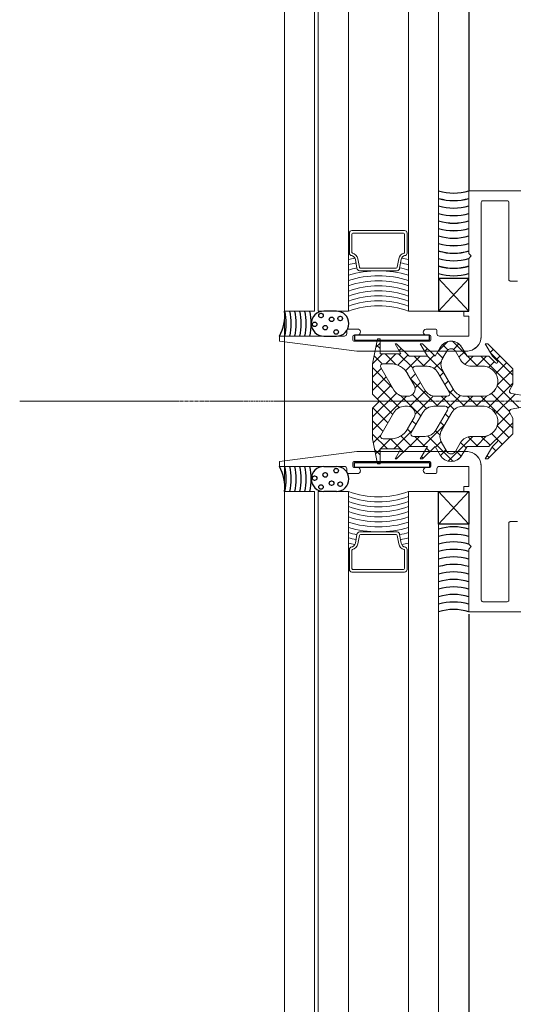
# Model space of a CAD drawing. Header units: millimetres. Extents: x -217426 to 968941, y -263248 to 449708.
# Tile 21 of 47: x 8956 to 9054, y -26950 to -26754. Entities that reach past the tile are written whole.
import ezdxf

# ---------------------------------------------------------------- set-up
doc = ezdxf.new("R2010")
doc.units = ezdxf.units.MM
doc.linetypes.add('a_base _85_a_base _85_WEST PTB LVL 2 - FACADE$0$CENTER', pattern=[50.8, 31.75, -6.35, 6.35, -6.35])
doc.linetypes.add('BIAL-IT1I-KGD-001-IN-DWG-141 LEVEL 2 - OVERALL FIRE EXIT PLAN$0$CENTER', pattern=[2, 1.25, -0.25, 0.25, -0.25])
doc.layers.get('0').update_dxf_attribs({"color": 254, "lineweight": 0})
for name, color, linetype, lineweight in [('ARCH', 9, 'Continuous', 0), ('YD-EXTERNAL 1', 254, 'Continuous', 0), ('YD-EXTERNAL 4', 254, 'Continuous', 0), ('YD-WALL', 254, 'Continuous', 0)]:
    doc.layers.add(name, color=color, linetype=linetype, lineweight=lineweight)

# ---------------------------------------------------------------- blocks, each defined once
blk = doc.blocks.new('BIAL-IT1I-KGD-001-IN-DWG-141 LEVEL 2 - OVERALL FIRE EXIT PLAN$0$CW LAYOUT')
at = {"linetype": 'BIAL-IT1I-KGD-001-IN-DWG-141 LEVEL 2 - OVERALL FIRE EXIT PLAN$0$CENTER', "ltscale": 0.5}
blk.add_line((4000, -52.8), (4000, 208.76), dxfattribs=at)
at = {"linetype": 'ByBlock'}
for p, q in [((3958, 36.76), (3958, 64.76)), ((4042, 36.76), (4042, 64.76)), ((3976, 46.46), (3976, 45.06)), ((4024, 46.46), (4024, 45.06)), ((3960, 44.46), (3960, 39.56)), ((3975.7, 44.76), (3960.3, 44.76)), ((4024.3, 44.76), (4039.7, 44.76)), ((4040, 44.46), (4040, 39.56)), ((3960.3, 39.26), (3987, 39.26)), ((4039.7, 39.26), (4013, 39.26)), ((3970.5, 36.76), (3958, 36.76)), ((3971, 37.26), (3970.5, 36.76)), ((3971.5, 36.76), (3971, 37.26)), ((3982, 36.76), (3971.5, 36.76)), ((3982, 35.76), (3982, 36.76)), ((3983, 35.76), (3982, 35.76)), ((3983, 36.76), (3983, 35.76)), ((3987, 36.76), (3983, 36.76)), ((3987, 30.9), (3987, 36.76)), ((3990, 36.26), (3990, 14.45)), ((4010, 36.26), (4010, 14.45)), ((4013, 30.9), (4013, 36.76)), ((4013, 36.76), (4017, 36.76)), ((4017, 36.76), (4017, 35.76)), ((4017, 35.76), (4018, 35.76)), ((4018, 35.76), (4018, 36.76)), ((4018, 36.76), (4028.5, 36.76)), ((4028.5, 36.76), (4029, 37.26)), ((4029, 37.26), (4029.5, 36.76)), ((4029.5, 36.76), (4042, 36.76)), ((3985.6, 28.25), (3985.6, 30.1)), ((3985.9, 30.4), (3986.5, 30.4)), ((4014.1, 30.4), (4013.5, 30.4)), ((4014.4, 28.25), (4014.4, 30.1)), ((3986.8, 28.9), (3986.8, 28.25)), ((3987.7, 29.2), (3987.1, 29.2)), ((3988, 13.95), (3988, 28.9)), ((4012, 13.95), (4012, 28.9)), ((4012.3, 29.2), (4012.9, 29.2)), ((4013.2, 28.9), (4013.2, 28.25)), ((3985.6, 12.75), (3985.6, 14.75)), ((3986.8, 14.45), (3986.8, 13.95)), ((3990, 14.45), (3988, -1)), ((4010, 14.45), (4012, -1)), ((4013.2, 14.45), (4013.2, 13.95)), ((4014.4, 12.75), (4014.4, 14.75)), ((3986.5, 12.45), (3985.9, 12.45)), ((3987, -1), (3987, 11.95)), ((3987.1, 13.65), (3987.7, 13.65)), ((4012.9, 13.65), (4012.3, 13.65)), ((4013, -1), (4013, 11.95)), ((4013.5, 12.45), (4014.1, 12.45)), ((3988, -1), (3987, -1)), ((4012, -1), (4013, -1))]:
    blk.add_line(p, q, dxfattribs=at)
for p, q in [((3998.45, 45.29), (3999, 48.45)), ((4001, 48.45), (4001.55, 45.29)), ((3958, 45.26), (3958, 45.26)), ((3958, 45.26), (3958, 45.26)), ((3958, 45.26), (3958, 45.26)), ((3958, 45.26), (3958, 45.26)), ((3988.5, 40.56), (3993.5, 45.56)), ((3990.31, 41.11), (3994.76, 45.56)), ((3991, 39.15), (3997.13, 45.28)), ((3993.5, 45.56), (3996.63, 45.56)), ((3996.81, 42.45), (3993.7, 45.56)), ((4001.21, 40.7), (3996.35, 45.56)), ((3996.63, 45.56), (3997.7, 44.95)), ((3996.92, 42.42), (4001.29, 46.79)), ((4002.44, 42.13), (3998.57, 46)), ((3999, 39.2), (4005.37, 45.56)), ((4002.3, 44.95), (4003.37, 45.56)), ((4003.37, 45.56), (4006.5, 45.56)), ((4007.6, 42.26), (4004.3, 45.56)), ((4006.5, 45.56), (4011.5, 40.56)), ((3994.47, 42.14), (3992.27, 44.34)), ((3998.45, 41.3), (4002.03, 44.88)), ((4004.75, 42.47), (4002.28, 44.94)), ((4004.89, 42.43), (4007.26, 44.8)), ((4006.44, 41.33), (4008.59, 43.48)), ((3991, 41.51), (3988.5, 40.06)), ((3990.24, 41.07), (3989.62, 41.69)), ((3991.73, 42.23), (3990.95, 43.01)), ((3991.97, 42.48), (3991, 41.51)), ((3991, 40.8), (3992.33, 42.13)), ((3993.23, 40.73), (3992.08, 41.88)), ((4007.67, 42.13), (4009, 40.8)), ((4009, 41.51), (4008.03, 42.48)), ((4011.5, 40.06), (4009, 41.51)), ((4009.17, 41.41), (4009.91, 42.15)), ((3988.5, 40.06), (3988.5, 40.56)), ((3988.56, 40.1), (3988.5, 40.16)), ((3991, 36.42), (3991, 40.8)), ((3993, 38.31), (3991, 40.31)), ((3993, 39.87), (3993, 37.28)), ((4001, 38.26), (3998.9, 40.36)), ((4009, 38.22), (4006.92, 40.29)), ((4007, 39.24), (4008.78, 41.02)), ((4007, 37.28), (4007, 39.87)), ((4009, 40.8), (4009, 36.42)), ((4010.85, 40.44), (4011.24, 40.83)), ((4011.5, 40.56), (4011.5, 40.06)), ((3991, 36.5), (3993, 38.5)), ((3992.65, 36.01), (3991, 37.66)), ((3999, 35.95), (3999, 39.25)), ((3999, 36.54), (4001, 38.54)), ((4001, 35.61), (3999, 37.61)), ((4001, 39.25), (4001, 35.55)), ((4011.93, 32.64), (4007, 37.57)), ((4007.08, 36.67), (4009, 38.59)), ((3988.01, 33.51), (3990.8, 36.3)), ((3989.25, 35.41), (3991, 36.42)), ((3991.2, 34.8), (3990.1, 35.9)), ((3997.73, 32.62), (4001, 35.89)), ((4008.21, 35.14), (4009.3, 36.24)), ((4009, 36.42), (4010.75, 35.41)), ((3989.63, 33.73), (3988.55, 34.8)), ((3991.75, 35.12), (3990, 34.11)), ((3993.9, 31.57), (3997.75, 33.79)), ((3998.34, 32.96), (3997.6, 33.7)), ((4001.39, 32.57), (3998.85, 35.11)), ((3999, 31.24), (4001.64, 33.88)), ((4006.94, 28.58), (4011.97, 33.61)), ((4010, 34.11), (4008.25, 35.12)), ((4009.89, 34.17), (4010.97, 35.26)), ((3990.14, 30.56), (3988.08, 32.62)), ((3988.68, 31.53), (3989.74, 32.59)), ((3990, 32.37), (3991.4, 31.57)), ((3990.28, 30.48), (3991.38, 31.58)), ((3990.92, 28.46), (3994.19, 31.73)), ((3994.97, 31.03), (3994.24, 31.76)), ((3998.25, 32.92), (3994.25, 30.61)), ((3996.65, 32), (3995.92, 32.73)), ((3999, 30.18), (3999, 32.49)), ((4001, 30.31), (3999, 32.31)), ((4001, 29.78), (4001, 32.09)), ((4001.75, 32.52), (4005.75, 30.21)), ((4002.25, 33.38), (4005.75, 31.36)), ((4002.5, 32.09), (4003.23, 32.82)), ((4004.18, 31.12), (4004.91, 31.85)), ((4009, 27.61), (4004.56, 32.05)), ((4008.25, 31.36), (4010, 32.37)), ((4010.81, 31.11), (4009.71, 32.21)), ((18, 30.76), (3982, 30.76)), ((3982, 24.76), (3982, 30.76)), ((3988.5, 27.56), (3991, 30.06)), ((3991, 30.06), (3989.25, 31.08)), ((3993, 27.7), (3990.82, 29.88)), ((3993.46, 29.89), (3992.05, 31.3)), ((3995.66, 25.25), (4001, 30.59)), ((4002.58, 26.08), (3998.95, 29.7)), ((4005.86, 30.14), (4006.76, 31.04)), ((4009.12, 30.14), (4008.02, 31.25)), ((4010.75, 31.08), (4009, 30.06)), ((4009, 30.06), (4011.5, 27.56)), ((4018, 24.76), (4018, 30.76)), ((4018, 30.76), (7982, 30.76)), ((3991, 28.51), (3988.5, 27.06)), ((3988.5, 27.06), (3988.5, 27.56)), ((3990.07, 27.97), (3989.49, 28.56)), ((3991, 24.86), (3991, 28.51)), ((3991, 25.89), (3993, 27.89)), ((3993, 28.45), (3993, 26.14)), ((3993.75, 25.71), (3997.75, 28.02)), ((4001.05, 24.96), (3997.9, 28.11)), ((3998.63, 25.57), (4001.43, 28.37)), ((4006.25, 25.3), (4002.25, 27.61)), ((4007, 28.04), (4007, 25.73)), ((4007, 25.98), (4009, 27.98)), ((4011.5, 27.06), (4009, 28.51)), ((4009, 28.51), (4009, 24.86)), ((4009.33, 28.32), (4010.04, 29.02)), ((4011.01, 27.35), (4011.37, 27.7)), ((4011.5, 27.56), (4011.5, 27.06)), ((3990.5, 22.74), (3993.41, 25.65)), ((3993.9, 24.15), (3991, 27.05)), ((3996.75, 25.88), (3994.5, 24.58)), ((3995.53, 25.17), (3994.54, 26.16)), ((3997.29, 26.06), (3996.22, 27.13)), ((3998.84, 23.13), (4002.93, 27.22)), ((4003.25, 25.88), (4005.5, 24.58)), ((4003.88, 25.51), (4004.61, 26.25)), ((4009.5, 21.81), (4005.67, 25.64)), ((4009, 24.96), (4007, 26.96)), ((3982, 24.76), (18, 24.76)), ((3965.93, 23.97), (3965.93, 18.72)), ((3966.43, 24.47), (3970.43, 24.47)), ((3966.43, 23.77), (3966.43, 18.72)), ((3966.63, 23.97), (3970.33, 23.97)), ((3988.5, 22.36), (3991, 24.86)), ((3992.79, 22.61), (3990.77, 24.63)), ((3999, 24), (3999, 24.58)), ((4005.79, 17.57), (3999, 24.35)), ((4001, 24), (4001, 24.58)), ((4005.56, 24.54), (4006.3, 25.28)), ((4006.9, 23.23), (4009, 25.33)), ((4009, 24.86), (4011.5, 22.36)), ((4009.53, 23.2), (4010.09, 23.77)), ((7982, 24.76), (4018, 24.76)), ((4033.57, 24.47), (4029.57, 24.47)), ((4033.37, 23.97), (4029.67, 23.97)), ((4033.57, 23.77), (4033.57, 18.72)), ((4034.07, 23.97), (4034.07, 18.72)), ((3973.23, 22.47), (3971.59, 22.79)), ((3973.43, 22.97), (3971.7, 23.28)), ((3973.43, 18.72), (3973.43, 22.27)), ((3973.93, 18.72), (3973.93, 22.47)), ((3990.5, 23.22), (3988.5, 22.06)), ((3988.5, 22.06), (3988.5, 22.36)), ((3989.88, 22.86), (3989.44, 23.31)), ((3990.5, 19.07), (3990.5, 23.22)), ((3990.5, 20.09), (3992.67, 22.25)), ((3992.5, 20.25), (3990.5, 22.25)), ((3993.25, 19.24), (3997.75, 21.84)), ((3995.93, 17.57), (4001.26, 22.89)), ((4003.13, 17.57), (3998.36, 22.34)), ((3998.58, 17.57), (4002.63, 21.62)), ((4006.75, 19.24), (4002.25, 21.84)), ((4007.5, 21.18), (4009.5, 23.18)), ((4011.5, 22.06), (4009.5, 23.22)), ((4009.5, 23.22), (4009.5, 19.07)), ((4011.21, 22.23), (4011.42, 22.45)), ((4011.5, 22.36), (4011.5, 22.06)), ((4026.07, 18.72), (4026.07, 22.47)), ((4026.57, 22.97), (4028.3, 23.28)), ((4026.57, 18.72), (4026.57, 22.27)), ((4026.77, 22.47), (4028.41, 22.79)), ((3992.5, 21.12), (3992.5, 19.67)), ((3993.28, 17.57), (3997.28, 21.57)), ((3997.83, 17.57), (3995.09, 20.3)), ((3999.54, 18.51), (3996.77, 21.27)), ((4001.32, 17.65), (4004.31, 20.65)), ((4003.89, 17.57), (4006, 19.67)), ((4006.54, 17.57), (4009.5, 20.53)), ((4009.5, 19.16), (4007.5, 21.16)), ((4007.5, 21.12), (4007.5, 19.67)), ((3965.93, 13.47), (3965.93, 18.72)), ((3966.43, 13.67), (3966.43, 18.72)), ((3973.43, 18.72), (3973.43, 15.17)), ((3973.93, 18.72), (3973.93, 14.97)), ((3987.5, 18.57), (3987.5, 19.07)), ((3987.5, 19.07), (3990.5, 19.07)), ((3992.5, 17.57), (3987.5, 18.57)), ((3989.22, 18.22), (3988.38, 19.07)), ((3988.73, 18.32), (3989.48, 19.07)), ((3992.53, 17.57), (3990.5, 19.59)), ((3990.94, 17.88), (3992.54, 19.48)), ((3995.18, 17.57), (3993.41, 19.33)), ((4000, 18.97), (3998.6, 17.57)), ((4001.4, 17.57), (4000, 18.97)), ((4008.28, 17.72), (4006.78, 19.22)), ((4012.5, 18.57), (4007.5, 17.57)), ((4009.5, 19.07), (4012.5, 19.07)), ((4010.49, 18.16), (4009.59, 19.07)), ((4009.61, 17.99), (4010.69, 19.07)), ((4012.5, 18.81), (4012.24, 19.07)), ((4012.5, 19.07), (4012.5, 18.57)), ((4026.07, 18.72), (4026.07, 14.97)), ((4026.57, 18.72), (4026.57, 15.17)), ((4033.57, 13.67), (4033.57, 18.72)), ((4034.07, 13.47), (4034.07, 18.72)), ((3998.6, 17.57), (3992.5, 17.57)), ((4007.5, 17.57), (4001.4, 17.57)), ((3973.23, 14.97), (3971.59, 14.64)), ((3973.43, 14.47), (3971.7, 14.16)), ((4026.57, 14.47), (4028.3, 14.16)), ((4026.77, 14.97), (4028.41, 14.64)), ((18, 12.76), (3982, 12.76)), ((3970.43, 12.97), (3966.43, 12.97)), ((3966.63, 13.47), (3970.33, 13.47)), ((3982, 6.76), (3982, 12.76)), ((4018, 6.76), (4018, 12.76)), ((4018, 12.76), (7982, 12.76)), ((4029.57, 12.97), (4033.57, 12.97)), ((4033.37, 13.47), (4029.67, 13.47)), ((3982, 6.76), (18, 6.76)), ((18, 6), (3982, 6)), ((3982, 0), (3982, 6)), ((7982, 6.76), (4018, 6.76)), ((4018, 0), (4018, 6)), ((4018, 6), (7982, 6)), ((3982, 0), (18, 0)), ((7982, 0), (4018, 0))]:
    blk.add_line(p, q)
at = {"lineweight": -3, "ltscale": 1000}
for p, q in [((42.5, 36.76), (3958, 36.76)), ((3982, 36.76), (3975.5, 30.76)), ((3975.5, 36.76), (3982, 30.76)), ((3982, 36.76), (3975.5, 36.76)), ((3975.5, 36.76), (3975.5, 30.76)), ((3982, 30.76), (3982, 36.76)), ((4024.5, 36.76), (4018, 30.76)), ((4018, 36.76), (4024.5, 30.76)), ((4018, 36.76), (4024.5, 30.76)), ((4024.5, 36.76), (4018, 30.76)), ((4018, 36.76), (4024.5, 36.76)), ((4018, 30.76), (4018, 36.76)), ((4018, 36.76), (4024.5, 36.76)), ((4018, 30.76), (4018, 36.76)), ((4024.5, 36.76), (4024.5, 30.76)), ((4024.5, 36.76), (4024.5, 30.76)), ((4042.5, 36.76), (7958.5, 36.76)), ((3975.5, 30.76), (3982, 30.76)), ((4024.5, 30.76), (4018, 30.76)), ((4024.5, 30.76), (4018, 30.76)), ((3987.8, 28.93), (3986.8, 28.93)), ((3986.8, 28.93), (3986.8, 13.98)), ((3987.8, 13.98), (3987.8, 28.93)), ((4012.2, 28.93), (4013.2, 28.93)), ((4012.2, 13.98), (4012.2, 28.93)), ((4013.2, 28.93), (4013.2, 13.98)), ((3986.8, 13.98), (3987.8, 13.98)), ((4013.2, 13.98), (4012.2, 13.98)), ((3982, 10.36), (3982, 7.86)), ((3987, 7.86), (3987, 10.36)), ((4013, 7.86), (4013, 10.36)), ((4018, 10.36), (4018, 7.86))]:
    blk.add_line(p, q, dxfattribs=at)
for centre in [(3983.47, 11.13), (3983.65, 9.41), (3986.16, 10.32), (4013.84, 10.32), (4016.35, 9.41), (4016.53, 11.13), (3985.31, 8.14), (4014.69, 8.14), (3982.89, 7.3), (3984.65, 6.03), (4015.35, 6.03), (4017.11, 7.3)]:
    blk.add_circle(centre, 0.453, dxfattribs=at)
for centre, radius, start, end in [((3997.95, 45.38), 0.5, 240, 350), ((4002.05, 45.38), 0.5, 190, 300), ((3992.15, 42.3), 0.25, 315, 135), ((3996, 39.55), 3.02, 354.3656, 173.748), ((4004, 39.55), 3.02, 6.252, 185.6344), ((4007.85, 42.3), 0.25, 45, 225), ((3990.5, 33.24), 2.5, 120, 240), ((3990.5, 37.28), 2.5, 300, 0), ((3996.5, 35.95), 2.5, 300, 0), ((4003.5, 35.55), 2.5, 180, 240), ((4009.5, 37.28), 2.5, 180, 240), ((4009.5, 33.24), 2.5, 300, 60), ((3990.5, 33.24), 1, 120, 240), ((4009.5, 33.24), 1, 300, 60), ((3992.65, 33.73), 2.5, 240, 300), ((3998.5, 32.49), 0.5, 0, 120), ((4001.5, 32.09), 0.5, 60, 180), ((3995.5, 28.45), 2.5, 120, 180), ((3996.5, 30.18), 2.5, 300, 0), ((4003.5, 29.78), 2.5, 180, 240), ((4007, 33.53), 2.5, 240, 300), ((4004.5, 28.04), 2.5, 0, 60), ((3993.5, 26.14), 0.5, 180, 300), ((3997.5, 24.58), 1.5, 0, 120), ((4002.5, 24.58), 1.5, 60, 180), ((4006.5, 25.73), 0.5, 240, 0), ((3966.43, 23.97), 0.5, 90, 180), ((3966.63, 23.77), 0.2, 90, 180), ((3970.33, 23.87), 0.1, 14.2815, 90), ((3970.43, 23.97), 0.5, 0, 90), ((3971.88, 24.26), 1.5, 194.2815, 258.8264), ((3971.88, 24.26), 1, 185.6106, 259.7803), ((3994.62, 18.76), 23.67, 165.3186, 168.739), ((3994.62, 18.76), 22.67, 164.6555, 168.8194), ((3994.62, 18.76), 21.67, 163.9288, 168.7751), ((3994.62, 18.76), 20.67, 163.1287, 196.8713), ((3994.62, 18.76), 19.67, 162.2434, 197.7566), ((3994.62, 18.76), 18.67, 161.2581, 198.7419), ((3994.62, 18.76), 17.67, 160.1545, 199.8455), ((3995.62, 18.76), 17.67, 160.1545, 199.8455), ((3996.62, 18.76), 17.67, 160.1545, 199.8455), ((3997.62, 18.76), 17.67, 160.1545, 199.8455), ((3998.62, 18.76), 17.67, 160.1545, 199.8455), ((3996.5, 21.12), 4, 120, 180), ((3996.5, 24), 2.5, 300, 0), ((4003.5, 24), 2.5, 180, 240), ((4003.5, 21.12), 4, 0, 60), ((4001.38, 18.76), 17.67, 340.1545, 19.8455), ((4002.38, 18.76), 17.67, 340.1545, 19.8455), ((4003.38, 18.76), 17.67, 340.1545, 19.8455), ((4004.38, 18.76), 17.67, 340.1545, 19.8455), ((4005.38, 18.76), 17.67, 340.1545, 19.8455), ((4005.38, 18.76), 18.67, 341.2581, 18.7419), ((4005.38, 18.76), 19.67, 342.2434, 17.7566), ((4005.38, 18.76), 20.67, 343.1287, 16.8713), ((4005.38, 18.76), 21.67, 11.2249, 16.0712), ((4005.38, 18.76), 22.67, 11.1806, 15.3445), ((4005.38, 18.76), 23.67, 11.261, 14.6814), ((4028.12, 24.26), 1, 280.2197, 354.3894), ((4028.12, 24.26), 1.5, 281.1736, 345.7185), ((4029.57, 23.97), 0.5, 90, 180), ((4029.67, 23.87), 0.1, 90, 165.7185), ((4033.37, 23.77), 0.2, 0, 90), ((4033.57, 23.97), 0.5, 0, 90), ((3973.23, 22.27), 0.2, 0, 90), ((3973.43, 22.47), 0.5, 0, 90), ((4026.57, 22.47), 0.5, 90, 180), ((4026.77, 22.27), 0.2, 90, 180), ((3993, 19.67), 0.5, 180, 300), ((4007, 19.67), 0.5, 240, 0), ((3971.88, 13.17), 1.5, 101.1736, 165.7185), ((3971.88, 13.17), 1, 100.2197, 174.3894), ((3994.62, 18.76), 23.67, 191.4492, 194.6814), ((3994.62, 18.76), 22.67, 191.3904, 195.3445), ((3973.23, 15.17), 0.2, 270, 0), ((3994.62, 18.76), 21.67, 191.4444, 196.0712), ((3973.43, 14.97), 0.5, 270, 0), ((4026.57, 14.97), 0.5, 180, 270), ((4005.38, 18.76), 21.67, 343.9288, 348.5556), ((4026.77, 15.17), 0.2, 180, 270), ((4005.38, 18.76), 22.67, 344.6555, 348.6096), ((4005.38, 18.76), 23.67, 345.3186, 348.5508), ((4028.12, 13.17), 1, 5.6106, 79.7803), ((4028.12, 13.17), 1.5, 14.2815, 78.8264), ((3966.43, 13.47), 0.5, 180, 270), ((3966.63, 13.67), 0.2, 180, 270), ((3970.33, 13.57), 0.1, 270, 345.7185), ((3970.43, 13.47), 0.5, 270, 0), ((4029.57, 13.47), 0.5, 180, 270), ((4029.67, 13.57), 0.1, 194.2815, 270), ((4033.37, 13.67), 0.2, 270, 0), ((4033.57, 13.47), 0.5, 270, 0)]:
    blk.add_arc(centre, radius, start, end)
at = {"linetype": 'ByBlock'}
for centre, radius, start, end in [((3960.3, 44.46), 0.3, 90, 180), ((3975.7, 45.06), 0.3, 270, 0), ((4024.3, 45.06), 0.3, 180, 270), ((4039.7, 44.46), 0.3, 360, 90), ((3960.3, 39.56), 0.3, 180, 270), ((4039.7, 39.56), 0.3, 270, 360), ((3987, 36.26), 3, 0, 90), ((4013, 36.26), 3, 90, 180), ((3985.9, 30.1), 0.3, 90, 180), ((3986.5, 30.9), 0.5, 270, 0), ((4013.5, 30.9), 0.5, 180, 270), ((4014.1, 30.1), 0.3, 0, 90), ((3986.2, 28.3), 0.602, 184.8859, 355.1163), ((3987.1, 28.9), 0.3, 90, 180), ((3987.7, 28.9), 0.3, 0, 90), ((4012.3, 28.9), 0.3, 90, 180), ((4012.9, 28.9), 0.3, 0, 90), ((4013.8, 28.3), 0.602, 184.8837, 355.1141), ((3986.18, 14.53), 0.623, 352.4511, 159.142), ((3987.1, 13.95), 0.3, 180, 270), ((3987.7, 13.95), 0.3, 270, 360), ((4012.3, 13.95), 0.3, 180, 270), ((4012.9, 13.95), 0.3, 270, 360), ((4013.82, 14.53), 0.623, 20.858, 187.5489), ((3985.9, 12.75), 0.3, 180, 270), ((3986.5, 11.95), 0.5, 0, 90), ((4013.5, 11.95), 0.5, 90, 180), ((4014.1, 12.75), 0.3, 270, 0)]:
    blk.add_arc(centre, radius, start, end, dxfattribs=at)
at = {"lineweight": -3, "ltscale": 1000}
for centre, radius, start, end in [((3948.1, 33.76), 10.35, 343.1483, 16.8517), ((3949.6, 33.76), 10.35, 343.1483, 16.8517), ((3951.1, 33.76), 10.35, 343.1483, 16.8517), ((3952.6, 33.76), 10.35, 343.1483, 16.8517), ((3954.1, 33.76), 10.35, 343.1483, 16.8517), ((3955.6, 33.76), 10.35, 343.1483, 16.8517), ((3957.1, 33.76), 10.35, 343.1483, 16.8517), ((3958.6, 33.76), 10.35, 343.1483, 16.8517), ((3960.1, 33.76), 10.35, 343.1483, 16.8517), ((3961.6, 33.76), 10.35, 343.1483, 16.8517), ((3963.1, 33.76), 10.35, 343.1483, 16.8517), ((3964.6, 33.76), 10.35, 343.1483, 16.8517), ((4035.4, 33.76), 10.35, 163.1483, 196.8517), ((4035.4, 33.76), 10.35, 163.1483, 196.8517), ((4036.9, 33.76), 10.35, 163.1483, 196.8517), ((4036.9, 33.76), 10.35, 163.1483, 196.8517), ((4038.4, 33.76), 10.35, 163.1483, 196.8517), ((4038.4, 33.76), 10.35, 163.1483, 196.8517), ((4039.9, 33.76), 10.35, 163.1483, 196.8517), ((4039.9, 33.76), 10.35, 163.1483, 196.8517), ((4041.4, 33.76), 10.35, 163.1483, 196.8517), ((4041.4, 33.76), 10.35, 163.1483, 196.8517), ((4042.9, 33.76), 10.35, 163.1483, 196.8517), ((4042.9, 33.76), 10.35, 163.1483, 196.8517), ((4044.4, 33.76), 10.35, 163.1483, 196.8517), ((4044.4, 33.76), 10.35, 163.1483, 196.8517), ((4045.9, 33.76), 10.35, 163.1483, 196.8517), ((4045.9, 33.76), 10.35, 163.1483, 196.8517), ((4047.4, 33.76), 10.35, 163.1483, 196.8517), ((4047.4, 33.76), 10.35, 163.1483, 196.8517), ((4048.9, 33.76), 10.35, 163.1483, 196.8517), ((4048.9, 33.76), 10.35, 163.1483, 196.8517), ((4050.4, 33.76), 10.35, 163.1483, 196.8517), ((4050.4, 33.76), 10.35, 163.1483, 196.8517), ((4051.9, 33.76), 10.35, 163.1483, 196.8517), ((4051.9, 33.76), 10.35, 163.1483, 196.8517), ((3984.5, 10.36), 2.5, 0, 180), ((4015.5, 10.36), 2.5, 0, 180), ((3984.5, 7.86), 2.5, 180, 0), ((4015.5, 7.86), 2.5, 180, 0), ((3984.5, -6.27), 12.56, 81.6555, 81.6555), ((3984.5, -5.27), 12.56, 78.5148, 78.8994), ((4015.5, -6.27), 12.56, 98.3445, 98.3445), ((4015.5, -5.27), 12.56, 101.1006, 101.4852), ((3984.5, -7.22), 12.56, 78.5148, 101.4852), ((3984.5, -8.22), 12.56, 78.5148, 101.4852), ((4015.5, -7.22), 12.56, 78.5148, 101.4852), ((4015.5, -8.22), 12.56, 78.5148, 101.4852), ((3984.5, -9.22), 12.56, 78.5148, 101.4852), ((3984.5, -10.22), 12.56, 78.5148, 101.4852), ((4015.5, -9.22), 12.56, 78.5148, 101.4852), ((4015.5, -10.22), 12.56, 78.5148, 101.4852), ((3984.5, -11.22), 12.56, 78.5148, 101.4852), ((3984.5, -12.22), 12.56, 78.5148, 101.4852), ((3982.99, -8.04), 8.1, 60.3377, 97.0424), ((4015.5, -11.22), 12.56, 78.5148, 101.4852), ((4015.5, -12.22), 12.56, 78.5148, 101.4852), ((4017.01, -8.04), 8.1, 82.9576, 119.6623)]:
    blk.add_arc(centre, radius, start, end, dxfattribs=at)
blk = doc.blocks.new('ARCH-ABV-11.07')
at = {"layer": 'YD-EXTERNAL 4', "color": 251, "linetype": 'Continuous', "true_color": 0x636466}
for p, q in [((9045.25, -23219.56), (9045.25, -26788.05)), ((9053.75, -26788.05), (9053.8, -26788.05)), ((9045.25, -26812.05), (9039.25, -26805.55)), ((9045.25, -26805.55), (9039.25, -26812.05)), ((9008.49, -26812.05), (9014.49, -26812.05)), ((9015.25, -26812.05), (9021.25, -26812.05)), ((9033.25, -26812.05), (9045.25, -26812.05)), ((9008.49, -26830.05), (9008.54, -26830.05)), ((9045.25, -26854.55), (9039.25, -26848.05)), ((9045.25, -26848.05), (9039.25, -26854.55)), ((9045.25, -26872.55), (9045.25, -30788.55))]:
    blk.add_line(p, q, dxfattribs=at)
at = {"layer": 'YD-EXTERNAL 4', "color": 251, "linetype": 'a_base _85_a_base _85_WEST PTB LVL 2 - FACADE$0$CENTER', "true_color": 0x636466}
blk.add_line((8955.69, -26830.05), (9217.25, -26830.05), dxfattribs=at)
at = {"layer": 'YD-EXTERNAL 4', "color": 251, "linetype": 'Continuous', "true_color": 0x636466, "flags": 128}
for points in [[(9008.49, -26812.05), (9008.49, -23195.06), (9014.49, -23195.06), (9014.49, -26812.05)], [(9015.25, -26812.05), (9015.25, -23195.06), (9021.25, -23195.06), (9021.25, -26812.05)], [(9033.25, -26812.05), (9033.25, -23195.06), (9039.25, -23195.06), (9039.25, -26812.05)], [(9045.25, -26812.05), (9045.25, -26801.55), (9045.75, -26801.05), (9045.25, -26800.55), (9045.25, -26788.05), (9073.25, -26788.05)], [(9045.25, -26805.55), (9039.25, -26805.55)], [(9045.25, -26848.05), (9045.25, -26858.55), (9045.75, -26859.05), (9045.25, -26859.55), (9045.25, -26872.05), (9073.25, -26872.05)], [(9008.49, -30812.05), (9008.49, -26848.05), (9014.49, -26848.05), (9014.49, -30812.05)], [(9015.25, -30812.05), (9015.25, -26848.05), (9021.25, -26848.05), (9021.25, -30812.05)], [(9033.25, -30812.05), (9033.25, -26848.05), (9045.25, -26848.05)], [(9039.25, -26848.05), (9039.25, -30812.05)], [(9045.25, -26854.55), (9039.25, -26854.55)]]:
    blk.add_lwpolyline(points, dxfattribs=at)
for points in [[(9054.95, -26806.05), (9053.55, -26806.05, -0.414214), (9053.25, -26805.75), (9053.25, -26790.35, 0.414214), (9052.95, -26790.05), (9048.05, -26790.05, 0.414214), (9047.75, -26790.35), (9047.75, -26817.05, -0.414214), (9044.75, -26820.05), (9022.94, -26820.05), (9007.49, -26818.05), (9007.49, -26817.05), (9020.44, -26817.05, 0.414214), (9020.94, -26816.55), (9020.94, -26815.95, -0.414214), (9021.24, -26815.65), (9023.24, -26815.65, -0.890114), (9022.94, -26816.85), (9022.44, -26816.85, 0.414214), (9022.14, -26817.15), (9022.14, -26817.75, 0.414214), (9022.44, -26818.05), (9037.39, -26818.05, 0.414214), (9037.69, -26817.75), (9037.69, -26817.15, 0.414214), (9037.39, -26816.85), (9036.74, -26816.85, -0.918182), (9036.74, -26815.65), (9038.59, -26815.65, -0.414214), (9038.89, -26815.95), (9038.89, -26816.55, 0.414214), (9039.39, -26817.05), (9045.25, -26817.05), (9045.25, -26813.05), (9044.25, -26813.05), (9044.25, -26812.05)], [(9016.35, -26812.05, 1), (9016.35, -26817.05)], [(9018.85, -26817.05, 1), (9018.85, -26812.05)], [(9056.93, -26831.05), (9053.78, -26831.6, 0.520567), (9053.44, -26832.34), (9054.05, -26833.41), (9054.05, -26836.55), (9049.05, -26841.55), (9048.55, -26841.55), (9050, -26839.05), (9050.97, -26838.07, 1), (9050.62, -26837.72), (9049.29, -26839.05), (9044.9, -26839.05), (9043.89, -26840.8, -0.57735), (9039.56, -26840.8), (9038.55, -26839.05), (9036.05, -26841.55), (9035.55, -26841.55), (9037, -26839.05), (9033.35, -26839.05), (9030.85, -26841.55), (9030.55, -26841.55), (9031.71, -26839.55), (9027.56, -26839.55), (9027.56, -26842.55), (9027.06, -26842.55), (9026.06, -26837.55), (9026.06, -26831.45), (9027.46, -26830.05), (9026.06, -26828.65), (9026.06, -26822.55), (9027.06, -26817.55), (9027.56, -26817.55), (9027.56, -26820.55), (9031.71, -26820.55), (9030.55, -26818.55), (9030.85, -26818.55), (9033.35, -26821.05), (9037, -26821.05), (9035.55, -26818.55), (9036.05, -26818.55), (9038.55, -26821.05), (9039.56, -26819.3, -0.57735), (9043.89, -26819.3), (9044.9, -26821.05), (9049.29, -26821.05), (9050.62, -26822.37, 1), (9050.97, -26822.02), (9050, -26821.05), (9048.55, -26818.55), (9049.05, -26818.55), (9054.05, -26823.55), (9054.05, -26826.68), (9053.44, -26827.75, 0.520567), (9053.78, -26828.49), (9056.93, -26829.05)], [(9054.95, -26854.05), (9053.55, -26854.05, 0.414214), (9053.25, -26854.35), (9053.25, -26869.75, -0.414214), (9052.95, -26870.05), (9048.05, -26870.05, -0.414214), (9047.75, -26869.75), (9047.75, -26843.05, 0.414214), (9044.75, -26840.05), (9022.94, -26840.05), (9007.49, -26842.05), (9007.49, -26843.05), (9020.44, -26843.05, -0.414214), (9020.94, -26843.55), (9020.94, -26844.15, 0.414214), (9021.24, -26844.45), (9023.24, -26844.45, 0.890114), (9022.94, -26843.25), (9022.44, -26843.25, -0.414214), (9022.14, -26842.95), (9022.14, -26842.35, -0.414214), (9022.44, -26842.05), (9037.39, -26842.05, -0.414214), (9037.69, -26842.35), (9037.69, -26842.95, -0.414214), (9037.39, -26843.25), (9036.74, -26843.25, 0.918182), (9036.74, -26844.45), (9038.59, -26844.45, 0.414214), (9038.89, -26844.15), (9038.89, -26843.55, -0.414214), (9039.39, -26843.05), (9045.25, -26843.05), (9045.25, -26847.05), (9044.25, -26847.05), (9044.25, -26848.05)], [(9016.35, -26848.05, -1), (9016.35, -26843.05)], [(9018.85, -26843.05, -1), (9018.85, -26848.05)]]:
    blk.add_lwpolyline(points, format="xyb", dxfattribs=at)
for points in [[(9037.41, -26817.85), (9037.41, -26816.85), (9022.46, -26816.85), (9022.46, -26817.85)], [(9037.41, -26842.25), (9037.41, -26843.25), (9022.46, -26843.25), (9022.46, -26842.25)]]:
    blk.add_lwpolyline(points, close=True, dxfattribs=at)
for points in [[(9040.86, -26820.05), (9040.05, -26821.45, 0.267949), (9040.05, -26823.95), (9042.28, -26827.8, 0.267949), (9044.44, -26829.05), (9047.74, -26829.05, 0.994625), (9048.36, -26823.05), (9045.77, -26823.05, -0.267949), (9043.61, -26821.8), (9042.59, -26820.05, 0.57735)], [(9027.73, -26823.3), (9030.33, -26827.8, 0.267949), (9032.49, -26829.05), (9033.07, -26829.05, 0.57735), (9034.37, -26826.8), (9033.07, -26824.55, 0.267949), (9029.6, -26822.55), (9028.16, -26822.55, 0.57735)], [(9036.5, -26827.8, 0.267949), (9038.67, -26829.05), (9040.98, -26829.05, 0.57735), (9041.41, -26828.3), (9039.1, -26824.3, 0.267949), (9036.94, -26823.05), (9034.63, -26823.05, 0.57735), (9034.19, -26823.8)], [(9027.73, -26836.8), (9030.33, -26832.3, -0.267949), (9032.49, -26831.05), (9033.07, -26831.05, -0.57735), (9034.37, -26833.3), (9033.07, -26835.55, -0.267949), (9029.6, -26837.55), (9028.16, -26837.55, -0.57735)], [(9036.1, -26832.3, -0.267949), (9038.26, -26831.05), (9040.57, -26831.05, -0.57735), (9041.01, -26831.8), (9038.7, -26835.8, -0.267949), (9036.53, -26837.05), (9034.22, -26837.05, -0.57735), (9033.79, -26836.3)], [(9039.85, -26838.3), (9040.86, -26840.05, 0.57735), (9042.59, -26840.05), (9043.61, -26838.3, -0.267949), (9045.77, -26837.05), (9048.36, -26837.05, 0.994625), (9047.74, -26831.05), (9044.04, -26831.05, 0.267949), (9041.87, -26832.3), (9039.85, -26835.8, 0.267949)]]:
    blk.add_lwpolyline(points, format="xyb", close=True, dxfattribs=at)
at = {"layer": 'YD-EXTERNAL 4', "color": 251, "linetype": 'Continuous', "true_color": 0x636466}
for centre in [(9015.79, -26812.94), (9014.52, -26814.69), (9017.9, -26813.69), (9019.62, -26813.51), (9016.63, -26815.36), (9018.81, -26816.2), (9018.81, -26843.89), (9014.52, -26845.4), (9016.63, -26844.73), (9017.9, -26846.4), (9015.79, -26847.15), (9019.62, -26846.58)]:
    blk.add_circle(centre, 0.453, dxfattribs=at)
for centre, radius, start, end in [((9042.25, -26778.14), 10.35, 253.1483, 286.8517), ((9042.25, -26779.64), 10.35, 253.1483, 286.8517), ((9042.25, -26781.14), 10.35, 253.1483, 286.8517), ((9042.25, -26782.64), 10.35, 253.1483, 286.8517), ((9042.25, -26784.14), 10.35, 253.1483, 286.8517), ((9042.25, -26785.64), 10.35, 253.1483, 286.8517), ((9042.25, -26787.14), 10.35, 253.1483, 286.8517), ((9042.25, -26788.64), 10.35, 253.1483, 286.8517), ((9042.25, -26790.14), 10.35, 253.1483, 286.8517), ((9042.25, -26791.64), 10.35, 253.1483, 286.8517), ((9042.25, -26793.14), 10.35, 253.1483, 286.8517), ((9042.25, -26794.64), 10.35, 253.1483, 286.8517), ((9000.45, -26813.04), 8.1, 330.3377, 7.0424), ((8996.27, -26814.55), 12.56, 348.5148, 11.4852), ((8997.27, -26814.55), 12.56, 348.5148, 11.4852), ((8998.27, -26814.55), 12.56, 348.5148, 11.4852), ((8999.27, -26814.55), 12.56, 348.5148, 11.4852), ((9000.27, -26814.55), 12.56, 348.5148, 11.4852), ((9001.27, -26814.55), 12.56, 348.5148, 11.4852), ((9003.22, -26814.55), 12.56, 348.5148, 348.8994), ((9000.45, -26847.05), 8.1, 352.9576, 29.6623), ((8996.27, -26845.55), 12.56, 348.5148, 11.4852), ((8997.27, -26845.55), 12.56, 348.5148, 11.4852), ((8998.27, -26845.55), 12.56, 348.5148, 11.4852), ((8999.27, -26845.55), 12.56, 348.5148, 11.4852), ((9000.27, -26845.55), 12.56, 348.5148, 11.4852), ((9001.27, -26845.55), 12.56, 348.5148, 11.4852), ((9003.22, -26845.55), 12.56, 11.1006, 11.4852), ((9042.25, -26865.45), 10.35, 73.1483, 106.8517), ((9042.25, -26866.95), 10.35, 73.1483, 106.8517), ((9042.25, -26868.45), 10.35, 73.1483, 106.8517), ((9042.25, -26869.95), 10.35, 73.1483, 106.8517), ((9042.25, -26871.45), 10.35, 73.1483, 106.8517), ((9042.25, -26872.95), 10.35, 73.1483, 106.8517), ((9042.25, -26874.45), 10.35, 73.1483, 106.8517), ((9042.25, -26875.95), 10.35, 73.1483, 106.8517), ((9042.25, -26877.45), 10.35, 73.1483, 106.8517), ((9042.25, -26878.95), 10.35, 73.1483, 106.8517), ((9042.25, -26880.45), 10.35, 73.1483, 106.8517), ((9042.25, -26881.95), 10.35, 73.1483, 106.8517)]:
    blk.add_arc(centre, radius, start, end, dxfattribs=at)
at = {"layer": 'YD-WALL', "color": 251, "true_color": 0x636466}
blk.add_lwpolyline([(13492.24, -38500.05), (9008.49, -38500.05), (9008.49, -22942.05), (13492.24, -22942.05)], close=True, dxfattribs=at)
at = {"layer": 'YD-EXTERNAL 1', "color": 251, "true_color": 0x636466, "rotation": 269.9999999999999}
blk.add_blockref('BIAL-IT1I-KGD-001-IN-DWG-141 LEVEL 2 - OVERALL FIRE EXIT PLAN$0$CW LAYOUT', (9008.49, -22830.05), dxfattribs=at)

msp = doc.modelspace()

# ---------------------------------------------------------------- block references
at = {"layer": 'ARCH'}
msp.add_blockref('ARCH-ABV-11.07', (0, 0), dxfattribs=at)

doc.saveas('drawing.dxf')
